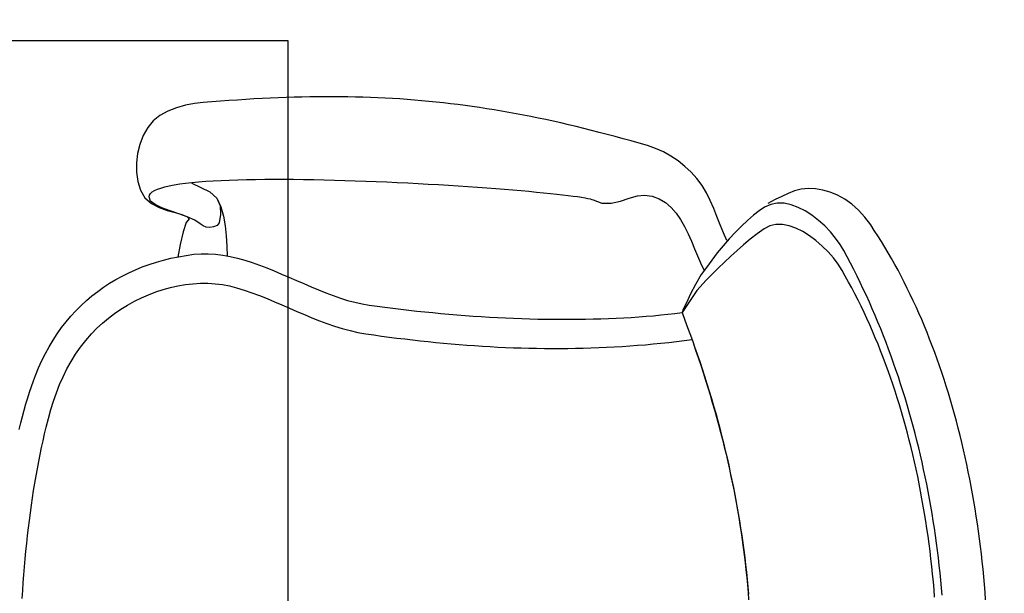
# Model space of a CAD drawing. Header units: millimetres. Extents: x 45699 to 251499, y 244 to 86446.
# Tile 81 of 240: x 94106 to 94609, y 49772 to 50066. Entities that reach past the tile are written whole.
import ezdxf

# ---------------------------------------------------------------- set-up
doc = ezdxf.new("R2010")
doc.units = ezdxf.units.MM
doc.header["$LTSCALE"] = 400
doc.layers.add('inlay', color=6, linetype='Continuous')
doc.layers.add('inr', color=4, linetype='Continuous')

# ---------------------------------------------------------------- blocks, each defined once
blk = doc.blocks.new('NUM1-CN02_B2')
for p, q in [((38.22, -14), (42.31, -14.25)), ((42.31, -14.25), (46.38, -14.52)), ((46.38, -14.52), (50.43, -14.82)), ((50.43, -14.82), (54.46, -15.14)), ((124.75, -12.39), (128.12, -13.22)), ((128.12, -13.22), (131.41, -14.07)), ((131.41, -14.07), (134.64, -14.95)), ((134.64, -14.95), (137.79, -15.85)), ((54.46, -15.14), (58.48, -15.49)), ((58.48, -15.49), (62.48, -15.87)), ((62.48, -15.87), (66.45, -16.27)), ((66.45, -16.27), (70.4, -16.7)), ((70.4, -16.7), (74.33, -17.15)), ((74.33, -17.15), (78.23, -17.63)), ((78.23, -17.63), (82.1, -18.13)), ((82.1, -18.13), (85.94, -18.66)), ((85.94, -18.66), (89.75, -19.22)), ((89.75, -19.22), (93.53, -19.8)), ((93.53, -19.8), (97.28, -20.41)), ((137.79, -15.85), (140.88, -16.78)), ((140.88, -16.78), (143.88, -17.74)), ((143.88, -17.74), (146.81, -18.72)), ((146.81, -18.72), (149.66, -19.73)), ((149.66, -19.73), (152.43, -20.77)), ((97.28, -20.41), (100.99, -21.04)), ((100.99, -21.04), (104.67, -21.7)), ((104.67, -21.7), (108.3, -22.38)), ((108.3, -22.38), (111.9, -23.09)), ((111.9, -23.09), (115.46, -23.83)), ((115.46, -23.83), (118.97, -24.59)), ((118.97, -24.59), (122.44, -25.38)), ((152.43, -20.77), (156.28, -22.33)), ((152.43, -20.77), (152.43, -20.77)), ((156.28, -22.33), (160.01, -24.01)), ((160.01, -24.01), (163.61, -25.81)), ((122.44, -25.38), (125.87, -26.2)), ((125.87, -26.2), (130.43, -27.36)), ((130.43, -27.36), (134.89, -28.62)), ((134.89, -28.62), (139.25, -29.98)), ((139.25, -29.98), (143.52, -31.47)), ((163.61, -25.81), (167.1, -27.72)), ((167.1, -27.72), (170.47, -29.74)), ((170.47, -29.74), (173.72, -31.87)), ((143.52, -31.47), (147.68, -33.09)), ((147.68, -33.09), (151.74, -34.87)), ((151.74, -34.87), (155.69, -36.8)), ((173.72, -31.87), (176.84, -34.1)), ((176.84, -34.1), (179.85, -36.44)), ((155.69, -36.8), (159.52, -38.91)), ((159.52, -38.91), (163.25, -41.22)), ((179.85, -36.44), (182.74, -38.88)), ((182.74, -38.88), (185.5, -41.43)), ((163.25, -41.22), (166.86, -43.72)), ((166.86, -43.72), (170.35, -46.45)), ((185.5, -41.43), (188.15, -44.07)), ((188.15, -44.07), (190.67, -46.8)), ((170.35, -46.45), (173.73, -49.4)), ((173.73, -49.4), (176.52, -52.13)), ((190.67, -46.8), (193.07, -49.63)), ((193.07, -49.63), (195.35, -52.55)), ((176.52, -52.13), (179.18, -55.01)), ((179.18, -55.01), (181.7, -58.04)), ((195.35, -52.55), (197.51, -55.56)), ((181.7, -58.04), (184.08, -61.2)), ((197.51, -55.56), (199.54, -58.65)), ((199.54, -58.65), (201.46, -61.83)), ((184.08, -61.2), (186.32, -64.47)), ((186.32, -64.47), (188.4, -67.86)), ((201.46, -61.83), (203.25, -65.09)), ((203.25, -65.09), (204.91, -68.44)), ((188.4, -67.86), (190.33, -71.34)), ((204.91, -68.44), (206.46, -71.85)), ((190.33, -71.34), (192.09, -74.9)), ((192.09, -74.9), (193.67, -78.54)), ((206.46, -71.85), (207.88, -75.35)), ((207.88, -75.35), (209.18, -78.92)), ((247.13, -74.45), (243.3, -76.73)), ((251.65, -73.08), (247.13, -74.45)), ((256.35, -72.39), (251.65, -73.08)), ((261.14, -72.36), (256.35, -72.39)), ((265.92, -72.95), (261.14, -72.36)), ((270.61, -74.14), (265.92, -72.95)), ((275.11, -75.89), (270.61, -74.14)), ((193.67, -78.54), (195.09, -82.24)), ((209.18, -78.92), (210.36, -82.56)), ((240.45, -80.03), (238.37, -83.95)), ((239.79, -81.9), (241.64, -79.58)), ((243.3, -76.73), (240.45, -80.03)), ((241.64, -79.58), (243.79, -78.81)), ((243.79, -78.81), (244.67, -79.04)), ((244.67, -79.04), (245.5, -79.59)), ((245.5, -79.59), (246.27, -80.46)), ((246.27, -80.46), (246.99, -81.64)), ((279.31, -78.17), (275.11, -75.89)), ((282.67, -80.91), (279.31, -78.17)), ((195.09, -82.24), (196.32, -85.99)), ((210.36, -82.56), (211.41, -86.27)), ((236.6, -89.54), (238.13, -85.36)), ((238.37, -83.95), (236.87, -88.11)), ((238.13, -85.36), (239.79, -81.9)), ((246.99, -81.64), (247.67, -83.11)), ((247.67, -83.11), (248.3, -84.86)), ((248.3, -84.86), (248.88, -86.88)), ((285.43, -84.38), (282.67, -80.91)), ((287.63, -88.41), (285.43, -84.38)), ((196.32, -85.99), (197.36, -89.77)), ((197.36, -89.77), (198.2, -93.58)), ((211.41, -86.27), (212.34, -90.04)), ((212.34, -90.04), (213.14, -93.88)), ((235.1, -94.01), (236.6, -89.54)), ((236.87, -88.11), (235.74, -92.11)), ((248.88, -86.88), (249.41, -89.17)), ((249.41, -89.17), (249.91, -91.71)), ((289.34, -92.82), (287.63, -88.41)), ((198.2, -93.58), (198.85, -97.41)), ((219.43, -94.75), (212.94, -93.52)), ((213.14, -93.88), (213.82, -97.78)), ((225.84, -96.24), (219.43, -94.75)), ((233.54, -98.36), (235.1, -94.01)), ((234.78, -95.58), (233.8, -98.11)), ((235.74, -92.11), (234.78, -95.58)), ((249.91, -91.71), (250.36, -94.5)), ((250.36, -94.5), (250.76, -97.51)), ((290.61, -97.43), (289.34, -92.82)), ((198.85, -97.41), (199.29, -101.23)), ((213.82, -97.78), (214.38, -101.75)), ((230.72, -97.82), (225.84, -96.24)), ((232.59, -99.33), (230.72, -97.82)), ((231.83, -102.17), (233.54, -98.36)), ((233.8, -98.11), (232.59, -99.33)), ((250.76, -97.51), (251.13, -100.74)), ((291.48, -102.05), (290.61, -97.43)), ((199.29, -101.23), (199.52, -105.05)), ((199.52, -105.05), (199.54, -108.85)), ((214.38, -101.75), (214.68, -105.41)), ((214.38, -101.75), (214.38, -101.75)), ((214.68, -105.41), (214.7, -109.1)), ((228.9, -106.44), (229.89, -105.01)), ((229.89, -105.01), (231.83, -102.17)), ((248.56, -105.36), (246.36, -109.95)), ((250.76, -100.77), (248.56, -105.36)), ((251.13, -100.74), (251.46, -104.18)), ((251.46, -104.18), (251.74, -107.82)), ((292, -106.52), (291.48, -102.05)), ((199.54, -108.85), (199.32, -112.61)), ((214.7, -109.1), (214.46, -112.8)), ((228.16, -109.84), (228.3, -108.11)), ((228.41, -111.8), (228.16, -109.84)), ((228.3, -108.11), (228.9, -106.44)), ((246.36, -109.95), (243.13, -113.57)), ((251.74, -107.82), (252, -111.65)), ((292.37, -110.96), (292, -106.52)), ((199.32, -112.61), (198.89, -116.33)), ((214.46, -112.8), (213.99, -116.52)), ((229.1, -113.65), (228.41, -111.8)), ((230.45, -114.71), (229.1, -113.65)), ((234.79, -115.4), (230.45, -114.71)), ((238.71, -115.47), (233.94, -116.82)), ((239.2, -115.16), (234.79, -115.4)), ((243.13, -113.57), (238.71, -115.47)), ((243.13, -113.57), (239.2, -115.16)), ((252, -111.65), (252.21, -115.65)), ((252.21, -115.65), (252.39, -119.82)), ((292.71, -115.35), (292.37, -110.96)), ((293.03, -119.69), (292.71, -115.35)), ((198.21, -119.99), (197.29, -123.58)), ((198.89, -116.33), (198.21, -119.99)), ((213.3, -120.25), (212.41, -123.99)), ((213.99, -116.52), (213.3, -120.25)), ((218.57, -118.61), (213.44, -118.82)), ((223.76, -118.28), (218.57, -118.61)), ((228.92, -117.72), (223.76, -118.28)), ((233.94, -116.82), (228.92, -117.72)), ((252.39, -119.82), (252.53, -124.15)), ((293.33, -123.99), (293.03, -119.69)), ((197.29, -123.58), (196.07, -127.53)), ((212.41, -123.99), (211.36, -127.75)), ((252.53, -124.15), (252.65, -128.62)), ((293.6, -128.25), (293.33, -123.99)), ((196.07, -127.53), (194.72, -131.43)), ((211.36, -127.75), (210.15, -131.51)), ((252.65, -128.62), (252.73, -133.22)), ((293.85, -132.47), (293.6, -128.25)), ((193.26, -135.31), (191.72, -139.16)), ((194.72, -131.43), (193.26, -135.31)), ((208.82, -135.28), (207.38, -139.05)), ((210.15, -131.51), (208.82, -135.28)), ((252.73, -133.22), (252.78, -137.95)), ((294.08, -136.66), (293.85, -132.47)), ((191.72, -139.16), (190.12, -142.99)), ((207.38, -139.05), (205.85, -142.83)), ((252.78, -137.95), (252.8, -142.79)), ((294.28, -140.8), (294.08, -136.66)), ((294.46, -144.91), (294.28, -140.8)), ((190.12, -142.99), (188.48, -146.81)), ((205.85, -142.83), (204.27, -146.61)), ((252.8, -142.79), (252.79, -147.73)), ((294.61, -148.99), (294.46, -144.91)), ((186.81, -150.63), (185.15, -154.44)), ((188.48, -146.81), (186.81, -150.63)), ((202.64, -150.38), (201, -154.16)), ((204.27, -146.61), (202.64, -150.38)), ((252.79, -147.73), (252.75, -152.76)), ((294.74, -153.03), (294.61, -148.99)), ((185.15, -154.44), (183.5, -158.26)), ((201, -154.16), (199.36, -157.93)), ((252.75, -152.76), (252.69, -157.88)), ((294.84, -157.04), (294.74, -153.03)), ((183.5, -158.26), (181.91, -162.09)), ((199.36, -157.93), (197.74, -161.7)), ((252.69, -157.88), (252.61, -163.06)), ((294.92, -161.02), (294.84, -157.04)), ((294.97, -164.98), (294.92, -161.02)), ((180.37, -165.94), (178.92, -169.81)), ((181.91, -162.09), (180.37, -165.94)), ((196.17, -165.46), (194.68, -169.21)), ((197.74, -161.7), (196.17, -165.46)), ((252.61, -163.06), (252.49, -168.3)), ((295, -168.91), (294.97, -164.98)), ((178.92, -169.81), (177.58, -173.71)), ((194.68, -169.21), (193.27, -172.95)), ((252.49, -168.3), (252.36, -173.6)), ((295, -172.81), (295, -168.91)), ((177.58, -173.71), (176.36, -177.65)), ((193.27, -172.95), (191.98, -176.68)), ((252.36, -173.6), (252.21, -178.93)), ((294.98, -176.69), (295, -172.81)), ((176.36, -177.65), (175.3, -181.63)), ((190.82, -180.39), (189.82, -184.09)), ((191.98, -176.68), (190.82, -180.39)), ((252.21, -178.93), (252.03, -184.28)), ((294.86, -184.38), (294.93, -180.54)), ((294.93, -180.54), (294.98, -176.69)), ((174.4, -185.65), (173.7, -189.73)), ((175.3, -181.63), (174.4, -185.65)), ((189.82, -184.09), (189, -187.77)), ((252.03, -184.28), (251.83, -189.65)), ((294.75, -188.2), (294.86, -184.38)), ((173.7, -189.73), (173.13, -193.71)), ((189, -187.77), (188.38, -191.43)), ((251.83, -189.65), (251.62, -195.03)), ((294.63, -191.99), (294.75, -188.2)), ((173.13, -193.71), (172.57, -197.68)), ((187.82, -195.42), (187.29, -199.44)), ((188.38, -191.43), (187.82, -195.42)), ((251.62, -195.03), (251.39, -200.41)), ((294.29, -199.55), (294.47, -195.78)), ((294.47, -195.78), (294.63, -191.99)), ((172.57, -197.68), (172.04, -201.65)), ((187.29, -199.44), (186.78, -203.48)), ((251.39, -200.41), (251.14, -205.76)), ((294.09, -203.3), (294.29, -199.55)), ((171.53, -205.62), (171.04, -209.59)), ((172.04, -201.65), (171.53, -205.62)), ((186.78, -203.48), (186.29, -207.54)), ((251.14, -205.76), (250.88, -211.09)), ((293.85, -207.04), (294.09, -203.3)), ((171.04, -209.59), (170.57, -213.56)), ((186.29, -207.54), (185.82, -211.61)), ((250.88, -211.09), (250.6, -216.39)), ((293.3, -214.5), (293.59, -210.78)), ((293.59, -210.78), (293.85, -207.04)), ((170.57, -213.56), (170.13, -217.53)), ((185.36, -215.7), (184.93, -219.8)), ((185.82, -211.61), (185.36, -215.7)), ((250.6, -216.39), (250.31, -221.63)), ((292.99, -218.22), (293.3, -214.5)), ((169.7, -221.5), (169.3, -225.47)), ((170.13, -217.53), (169.7, -221.5)), ((184.93, -219.8), (184.52, -223.91)), ((292.64, -221.93), (292.99, -218.22)), ((169.3, -225.47), (168.92, -229.44)), ((184.52, -223.91), (184.13, -228.03)), ((250.31, -221.63), (250.01, -226.82)), ((291.87, -229.34), (292.27, -225.63)), ((292.27, -225.63), (292.64, -221.93)), ((168.92, -229.44), (168.57, -233.41)), ((184.13, -228.03), (183.77, -232.16)), ((250.01, -226.82), (249.7, -231.94)), ((291.45, -233.04), (291.87, -229.34)), ((168.57, -233.41), (168.23, -237.38)), ((183.42, -236.3), (183.1, -240.44)), ((183.77, -232.16), (183.42, -236.3)), ((249.7, -231.94), (249.38, -236.98)), ((290.99, -236.74), (291.45, -233.04)), ((167.92, -241.35), (167.64, -245.32)), ((168.23, -237.38), (167.92, -241.35)), ((183.1, -240.44), (182.8, -244.58)), ((249.38, -236.98), (249.05, -241.92)), ((290, -244.15), (290.51, -240.45)), ((290.51, -240.45), (290.99, -236.74)), ((167.64, -245.32), (167.38, -249.28)), ((182.8, -244.58), (182.52, -248.72)), ((249.05, -241.92), (248.71, -246.77)), ((289.46, -247.86), (290, -244.15)), ((167.38, -249.28), (167.14, -253.25)), ((182.52, -248.72), (182.27, -252.87)), ((248.37, -251.5), (248.02, -256.11)), ((248.71, -246.77), (248.37, -251.5)), ((288.29, -255.31), (288.89, -251.58)), ((288.89, -251.58), (289.46, -247.86)), ((167.14, -253.25), (166.93, -257.22)), ((182.27, -252.87), (182.04, -257.01)), ((248.02, -256.11), (247.67, -260.59)), ((287.66, -259.04), (288.29, -255.31)), ((166.74, -261.18), (166.58, -265.15)), ((166.93, -257.22), (166.74, -261.18)), ((181.84, -261.15), (181.66, -265.28)), ((182.04, -257.01), (181.84, -261.15)), ((247.67, -260.59), (247.32, -264.92)), ((287, -262.79), (287.66, -259.04)), ((166.58, -265.15), (166.45, -269.12)), ((181.66, -265.28), (181.5, -269.4)), ((247.32, -264.92), (246.96, -269.1)), ((285.6, -270.31), (286.32, -266.54)), ((286.32, -266.54), (287, -262.79)), ((166.45, -269.12), (166.34, -273.09)), ((181.5, -269.4), (181.37, -273.52)), ((246.96, -269.1), (246.61, -273.11)), ((284.86, -274.1), (285.6, -270.31)), ((166.34, -273.09), (166.26, -277.05)), ((181.37, -273.52), (181.26, -277.62)), ((246.61, -273.11), (246.25, -276.95)), ((284.08, -277.9), (284.86, -274.1)), ((166.21, -281.02), (166.18, -284.99)), ((166.26, -277.05), (166.21, -281.02)), ((181.18, -281.71), (181.13, -285.79)), ((181.26, -277.62), (181.18, -281.71)), ((245.9, -280.6), (245.55, -284.05)), ((246.25, -276.95), (245.9, -280.6)), ((282.44, -285.56), (283.27, -281.72)), ((283.27, -281.72), (284.08, -277.9)), ((166.18, -284.99), (166.19, -288.96)), ((181.13, -285.79), (181.1, -289.86)), ((245.55, -284.05), (245.2, -287.29)), ((281.57, -289.42), (282.44, -285.56)), ((166.19, -288.96), (166.22, -292.93)), ((181.1, -289.86), (181.1, -293.9)), ((244.86, -290.32), (244.52, -293.11)), ((245.2, -287.29), (244.86, -290.32)), ((280.67, -293.3), (281.57, -289.42)), ((166.22, -292.93), (166.27, -296.89)), ((166.27, -296.89), (166.36, -300.86)), ((181.1, -293.9), (181.13, -297.93)), ((244.19, -295.67), (243.87, -297.97)), ((244.52, -293.11), (244.19, -295.67)), ((279.75, -297.21), (280.67, -293.3)), ((166.36, -300.86), (166.48, -304.83)), ((181.13, -297.93), (181.19, -301.94)), ((181.19, -301.94), (181.27, -305.92)), ((243.27, -301.77), (242.98, -303.26)), ((243.56, -300.01), (243.27, -301.77)), ((243.87, -297.97), (243.56, -300.01)), ((277.8, -305.1), (278.79, -301.14)), ((278.79, -301.14), (279.75, -297.21)), ((166.48, -304.83), (166.62, -308.8)), ((181.27, -305.92), (181.38, -309.88)), ((242.2, -305.9), (240.62, -310.46)), ((242.44, -305.33), (242.2, -305.9)), ((242.7, -304.45), (242.44, -305.33)), ((242.98, -303.26), (242.7, -304.45)), ((276.78, -309.09), (277.8, -305.1)), ((166.62, -308.8), (166.8, -312.77)), ((181.38, -309.88), (181.52, -313.81)), ((240.62, -310.46), (240.62, -315.18)), ((275.72, -313.11), (276.78, -309.09)), ((166.8, -312.77), (167, -316.74)), ((167, -316.74), (167.24, -320.71)), ((181.52, -313.81), (181.69, -317.72)), ((240.62, -315.18), (241.62, -319.89)), ((273.52, -321.24), (274.64, -317.15)), ((274.64, -317.15), (275.72, -313.11)), ((167.24, -320.71), (167.51, -324.69)), ((181.69, -317.72), (181.88, -321.6)), ((181.88, -321.6), (182.11, -325.45)), ((241.62, -319.89), (243.02, -324.42)), ((272.38, -325.35), (273.52, -321.24)), ((167.51, -324.69), (167.81, -328.66)), ((182.11, -325.45), (182.37, -329.26)), ((243.02, -324.42), (244.23, -328.58)), ((271.2, -329.5), (272.38, -325.35)), ((167.81, -328.66), (168.13, -332.63)), ((182.37, -329.26), (182.65, -333.04)), ((244.68, -332.2), (244.11, -336.2)), ((244.23, -328.58), (244.68, -332.2)), ((269.98, -333.69), (271.2, -329.5)), ((168.13, -332.63), (168.5, -336.61)), ((168.5, -336.61), (168.89, -340.58)), ((182.65, -333.04), (182.97, -336.79)), ((182.97, -336.79), (183.32, -340.5)), ((244.11, -336.2), (242.81, -339.77)), ((268.56, -337.82), (269.98, -333.69)), ((168.89, -340.58), (169.32, -344.56)), ((183.32, -340.5), (183.7, -344.16)), ((242.81, -339.77), (240.87, -342.96)), ((264.6, -345.69), (266.76, -341.83)), ((266.76, -341.83), (268.56, -337.82)), ((169.32, -344.56), (169.78, -348.53)), ((183.7, -344.16), (184.11, -347.79)), ((238.39, -345.8), (235.46, -348.34)), ((240.87, -342.96), (238.39, -345.8)), ((262.12, -349.37), (264.6, -345.69)), ((169.78, -348.53), (170.27, -352.51)), ((184.55, -351.38), (180.7, -352.84)), ((184.11, -347.79), (184.55, -351.38)), ((186.24, -352.05), (184.55, -351.38)), ((187.19, -353.18), (184.55, -351.38)), ((184.55, -351.38), (184.55, -351.38)), ((189.57, -353.6), (186.24, -352.05)), ((232.16, -350.6), (228.6, -352.64)), ((235.46, -348.34), (232.16, -350.6)), ((259.36, -352.84), (262.12, -349.37)), ((169.18, -357.03), (165.35, -358.36)), ((170.79, -356.49), (167.03, -357.84)), ((173.02, -355.66), (169.18, -357.03)), ((170.27, -352.51), (170.79, -356.49)), ((170.79, -356.49), (170.79, -356.49)), ((176.86, -354.26), (173.02, -355.66)), ((180.7, -352.84), (176.86, -354.26)), ((190.81, -355.58), (187.19, -353.18)), ((194.1, -355.71), (189.57, -353.6)), ((195.8, -358.95), (190.81, -355.58)), ((198.88, -358.22), (194.1, -355.71)), ((221.05, -356.19), (217.24, -357.78)), ((224.87, -354.49), (221.05, -356.19)), ((228.6, -352.64), (224.87, -354.49)), ((253.11, -359), (256.35, -356.06)), ((256.35, -356.06), (259.36, -352.84)), ((153.87, -362.19), (150.05, -363.4)), ((155.72, -361.7), (151.95, -362.93)), ((157.69, -360.94), (153.87, -362.19)), ((159.5, -360.44), (155.72, -361.7)), ((161.52, -359.67), (157.69, -360.94)), ((163.27, -359.15), (159.5, -360.44)), ((165.35, -358.36), (161.52, -359.67)), ((167.03, -357.84), (163.27, -359.15)), ((201.16, -363.7), (195.8, -358.95)), ((204.06, -361.23), (198.88, -358.22)), ((207.7, -363.82), (204.06, -361.23)), ((210.01, -360.79), (206.03, -362.64)), ((213.53, -359.3), (210.01, -360.79)), ((217.24, -357.78), (213.53, -359.3)), ((245.83, -363.87), (249.59, -361.62)), ((249.59, -361.62), (253.11, -359)), ((136.82, -367.53), (133.02, -368.6)), ((138.61, -366.86), (134.81, -367.96)), ((140.6, -366.42), (136.82, -367.53)), ((142.42, -365.74), (138.61, -366.86)), ((144.39, -365.29), (140.6, -366.42)), ((146.23, -364.59), (142.42, -365.74)), ((148.17, -364.12), (144.39, -365.29)), ((150.05, -363.4), (146.23, -364.59)), ((151.95, -362.93), (148.17, -364.12)), ((204.26, -366.82), (201.16, -363.7)), ((207.35, -369.95), (204.26, -366.82)), ((211.39, -366.55), (207.7, -363.82)), ((215.07, -369.43), (211.39, -366.55)), ((237.82, -367.6), (241.89, -365.83)), ((241.89, -365.83), (245.83, -363.87)), ((117.83, -372.58), (114.03, -373.5)), ((119.61, -372.02), (115.82, -372.97)), ((121.63, -371.63), (117.83, -372.58)), ((123.41, -371.05), (119.61, -372.02)), ((125.43, -370.65), (121.63, -371.63)), ((127.2, -370.05), (123.41, -371.05)), ((129.23, -369.64), (125.43, -370.65)), ((131, -369.02), (127.2, -370.05)), ((133.02, -368.6), (129.23, -369.64)), ((134.81, -367.96), (131, -369.02)), ((210.41, -373.12), (207.35, -369.95)), ((218.71, -372.43), (215.07, -369.43)), ((222.24, -375.51), (218.71, -372.43)), ((221.36, -374.38), (225.39, -372.56)), ((225.39, -372.56), (229.52, -370.88)), ((229.52, -370.88), (233.68, -369.25)), ((233.68, -369.25), (237.82, -367.6)), ((94.97, -377.64), (91.16, -378.38)), ((96.9, -377.22), (93.12, -377.97)), ((98.79, -376.88), (94.97, -377.64)), ((100.68, -376.43), (96.9, -377.22)), ((102.6, -376.08), (98.79, -376.88)), ((104.46, -375.61), (100.68, -376.43)), ((106.41, -375.25), (102.6, -376.08)), ((108.24, -374.76), (104.46, -375.61)), ((110.22, -374.39), (106.41, -375.25)), ((112.03, -373.88), (108.24, -374.76)), ((114.03, -373.5), (110.22, -374.39)), ((115.82, -372.97), (112.03, -373.88)), ((213.43, -376.33), (210.41, -373.12)), ((216.39, -379.58), (213.43, -376.33)), ((225.61, -378.63), (222.24, -375.51)), ((64.38, -382.67), (60.55, -383.16)), ((66.73, -382.44), (62.97, -382.95)), ((68.21, -382.15), (64.38, -382.67)), ((70.5, -381.89), (66.73, -382.44)), ((72.04, -381.6), (68.21, -382.15)), ((74.26, -381.31), (70.5, -381.89)), ((75.87, -381.02), (72.04, -381.6)), ((78.03, -380.71), (74.26, -381.31)), ((79.69, -380.4), (75.87, -381.02)), ((81.8, -380.07), (78.03, -380.71)), ((83.51, -379.76), (79.69, -380.4)), ((85.57, -379.4), (81.8, -380.07)), ((87.34, -379.09), (83.51, -379.76)), ((89.35, -378.7), (85.57, -379.4)), ((91.16, -378.38), (87.34, -379.09)), ((93.12, -377.97), (89.35, -378.7)), ((219.28, -382.91), (216.39, -379.58)), ((228.79, -381.76), (225.61, -378.63)), ((231.72, -384.86), (228.79, -381.76)), ((41.38, -385.16), (37.54, -385.46)), ((44.17, -385.08), (40.42, -385.41)), ((45.22, -384.82), (41.38, -385.16)), ((47.93, -384.72), (44.17, -385.08)), ((49.05, -384.45), (45.22, -384.82)), ((51.69, -384.32), (47.93, -384.72)), ((52.89, -384.05), (49.05, -384.45)), ((55.45, -383.9), (51.69, -384.32)), ((56.72, -383.62), (52.89, -384.05)), ((59.21, -383.44), (55.45, -383.9)), ((60.55, -383.16), (56.72, -383.62)), ((62.97, -382.95), (59.21, -383.44)), ((222.09, -386.31), (219.28, -382.91)), ((224.8, -389.79), (222.09, -386.31)), ((234.35, -387.9), (231.72, -384.86)), ((227.4, -393.37), (224.8, -389.79)), ((236.62, -390.83), (234.35, -387.9)), ((238.5, -393.62), (236.62, -390.83)), ((228.91, -396.27), (227.4, -393.37)), ((229.63, -399.4), (228.91, -396.27)), ((239.93, -396.76), (238.5, -393.62)), ((240.56, -400.1), (239.93, -396.76)), ((242.39, -398.94), (240.43, -395.34)), ((228.98, -406.12), (229.63, -402.7)), ((229.63, -402.7), (229.63, -399.4)), ((240.46, -403.58), (240.56, -400.1)), ((244.02, -402.4), (242.39, -398.94)), ((245.5, -405.61), (244.02, -402.4)), ((227.75, -409.6), (228.98, -406.12)), ((238.39, -410.74), (239.71, -407.14)), ((239.71, -407.14), (240.46, -403.58)), ((246.81, -408.92), (245.5, -405.61)), ((226.03, -413.09), (227.75, -409.6)), ((236.57, -414.31), (238.39, -410.74)), ((247.64, -412.4), (246.81, -408.92)), ((248, -416.01), (247.64, -412.4)), ((221.38, -419.89), (223.88, -416.54)), ((223.88, -416.54), (226.03, -413.09)), ((231.74, -421.17), (234.33, -417.81)), ((234.33, -417.81), (236.57, -414.31)), ((247.88, -419.7), (248, -416.01)), ((218.6, -423.08), (221.38, -419.89)), ((228.89, -424.35), (231.74, -421.17)), ((247.27, -423.46), (247.88, -419.7)), ((212.5, -428.78), (215.62, -426.06)), ((215.62, -426.06), (218.6, -423.08)), ((222.67, -429.95), (225.84, -427.3)), ((225.84, -427.3), (228.89, -424.35)), ((244.61, -430.96), (246.19, -427.22)), ((246.19, -427.22), (247.27, -423.46)), ((206.16, -433.2), (209.32, -431.18)), ((209.32, -431.18), (212.5, -428.78)), ((216.29, -434.17), (219.46, -432.26)), ((219.46, -432.26), (222.67, -429.95)), ((242.55, -434.63), (244.61, -430.96)), ((197.15, -438.21), (200.19, -436.57)), ((200.19, -436.57), (203.19, -434.9)), ((203.19, -434.9), (206.16, -433.2)), ((206.53, -439.27), (209.8, -437.6)), ((209.8, -437.6), (213.06, -435.9)), ((213.06, -435.9), (216.29, -434.17)), ((240, -438.19), (242.55, -434.63)), ((184.68, -444.46), (187.84, -442.95)), ((187.84, -442.95), (190.98, -441.4)), ((190.98, -441.4), (194.08, -439.82)), ((194.08, -439.82), (197.15, -438.21)), ((196.58, -444.1), (199.91, -442.52)), ((199.91, -442.52), (203.23, -440.91)), ((203.23, -440.91), (206.53, -439.27)), ((233.41, -444.86), (236.95, -441.62)), ((236.95, -441.62), (240, -438.19)), ((174.99, -448.84), (178.25, -447.41)), ((178.25, -447.41), (181.48, -445.95)), ((181.48, -445.95), (184.68, -444.46)), ((186.46, -448.68), (189.85, -447.18)), ((189.85, -447.18), (193.23, -445.66)), ((193.23, -445.66), (196.58, -444.1)), ((226.6, -449.72), (229.38, -447.87)), ((229.38, -447.87), (233.41, -444.86)), ((161.65, -454.25), (165.03, -452.94)), ((165.03, -452.94), (168.38, -451.61)), ((168.38, -451.61), (171.7, -450.24)), ((171.7, -450.24), (174.99, -448.84)), ((172.72, -454.36), (176.18, -452.98)), ((176.18, -452.98), (179.63, -451.58)), ((179.63, -451.58), (183.05, -450.14)), ((183.05, -450.14), (186.46, -448.68)), ((220.95, -453.33), (223.79, -451.54)), ((223.79, -451.54), (226.6, -449.72)), ((147.89, -459.19), (151.37, -458)), ((151.37, -458), (154.82, -456.78)), ((154.82, -456.78), (158.25, -455.53)), ((158.25, -455.53), (161.65, -454.25)), ((162.24, -458.32), (165.75, -457.03)), ((165.75, -457.03), (169.25, -455.71)), ((169.25, -455.71), (172.72, -454.36)), ((212.2, -458.52), (215.15, -456.82)), ((215.15, -456.82), (218.06, -455.09)), ((218.06, -455.09), (220.95, -453.33)), ((133.73, -463.64), (137.31, -462.57)), ((137.31, -462.57), (140.86, -461.47)), ((140.86, -461.47), (144.39, -460.34)), ((144.39, -460.34), (147.89, -459.19)), ((144.48, -464.33), (148.06, -463.18)), ((148.06, -463.18), (151.63, -462.01)), ((151.63, -462.01), (155.18, -460.81)), ((155.18, -460.81), (158.72, -459.58)), ((158.72, -459.58), (162.24, -458.32)), ((203.14, -463.45), (206.19, -461.84)), ((206.19, -461.84), (209.21, -460.19)), ((209.21, -460.19), (212.2, -458.52)), ((115.55, -468.53), (119.23, -467.61)), ((119.23, -467.61), (122.88, -466.66)), ((122.88, -466.66), (126.52, -465.68)), ((126.52, -465.68), (130.14, -464.68)), ((130.01, -468.6), (133.65, -467.58)), ((130.14, -464.68), (133.73, -463.64)), ((133.65, -467.58), (137.27, -466.52)), ((137.27, -466.52), (140.88, -465.44)), ((140.88, -465.44), (144.48, -464.33)), ((190.63, -469.63), (193.8, -468.13)), ((193.8, -468.13), (196.95, -466.6)), ((196.95, -466.6), (200.06, -465.04)), ((200.06, -465.04), (203.14, -463.45)), ((93.11, -473.4), (96.89, -472.67)), ((96.89, -472.67), (100.66, -471.9)), ((100.66, -471.9), (104.41, -471.1)), ((104.41, -471.1), (108.14, -470.27)), ((107.96, -474.14), (111.66, -473.29)), ((108.14, -470.27), (111.85, -469.41)), ((111.66, -473.29), (115.35, -472.41)), ((111.85, -469.41), (115.55, -468.53)), ((115.35, -472.41), (119.03, -471.51)), ((119.03, -471.51), (122.71, -470.57)), ((122.71, -470.57), (126.36, -469.6)), ((126.36, -469.6), (130.01, -468.6)), ((180.93, -473.96), (184.19, -472.55)), ((184.19, -472.55), (187.42, -471.1)), ((187.42, -471.1), (190.63, -469.63)), ((58.5, -478.69), (62.39, -478.22)), ((62.39, -478.22), (66.27, -477.72)), ((66.27, -477.72), (70.14, -477.2)), ((70.14, -477.2), (74, -476.64)), ((74, -476.64), (77.85, -476.05)), ((77.85, -476.05), (81.69, -475.43)), ((81.69, -475.43), (85.51, -474.79)), ((85.51, -474.79), (89.32, -474.11)), ((85.54, -478.63), (89.29, -477.95)), ((89.29, -477.95), (93.05, -477.25)), ((89.32, -474.11), (93.11, -473.4)), ((93.05, -477.25), (96.79, -476.52)), ((96.79, -476.52), (100.52, -475.76)), ((100.52, -475.76), (104.24, -474.96)), ((104.24, -474.96), (107.96, -474.14)), ((167.61, -479.33), (170.98, -478.03)), ((170.98, -478.03), (174.32, -476.7)), ((174.32, -476.7), (177.64, -475.35)), ((177.64, -475.35), (180.93, -473.96)), ((38.91, -480.57), (42.84, -480.25)), ((42.84, -480.25), (46.77, -479.91)), ((46.77, -479.91), (50.68, -479.53)), ((47.57, -483.76), (51.39, -483.38)), ((50.68, -479.53), (54.59, -479.12)), ((51.39, -483.38), (55.21, -482.97)), ((54.59, -479.12), (58.5, -478.69)), ((55.21, -482.97), (59.02, -482.53)), ((59.02, -482.53), (62.83, -482.06)), ((62.83, -482.06), (66.63, -481.56)), ((66.63, -481.56), (70.42, -481.03)), ((70.42, -481.03), (74.21, -480.47)), ((74.21, -480.47), (77.99, -479.89)), ((77.99, -479.89), (81.77, -479.27)), ((81.77, -479.27), (85.54, -478.63)), ((153.87, -484.24), (157.34, -483.05)), ((157.34, -483.05), (160.79, -481.84)), ((160.79, -481.84), (164.21, -480.6)), ((164.21, -480.6), (167.61, -479.33)), ((39.91, -484.43), (43.74, -484.11)), ((43.74, -484.11), (47.57, -483.76)), ((139.77, -488.69), (143.33, -487.62)), ((143.33, -487.62), (146.87, -486.52)), ((146.87, -486.52), (150.38, -485.39)), ((150.38, -485.39), (153.87, -484.24)), ((121.67, -493.6), (125.33, -492.67)), ((125.33, -492.67), (128.97, -491.72)), ((128.97, -491.72), (132.59, -490.74)), ((132.59, -490.74), (136.19, -489.73)), ((136.19, -489.73), (139.77, -488.69)), ((99.35, -498.54), (103.11, -497.79)), ((103.11, -497.79), (106.85, -497.01)), ((106.85, -497.01), (110.58, -496.2)), ((110.58, -496.2), (114.29, -495.36)), ((114.29, -495.36), (117.99, -494.49)), ((117.99, -494.49), (121.67, -493.6)), ((64.92, -504), (68.8, -503.51)), ((68.8, -503.51), (72.66, -502.99)), ((72.66, -502.99), (76.51, -502.44)), ((76.51, -502.44), (80.35, -501.86)), ((80.35, -501.86), (84.17, -501.26)), ((84.17, -501.26), (87.99, -500.62)), ((87.99, -500.62), (91.79, -499.95)), ((91.79, -499.95), (95.58, -499.26)), ((95.58, -499.26), (99.35, -498.54)), ((37.59, -506.64), (41.52, -506.35)), ((41.52, -506.35), (45.44, -506.03)), ((45.44, -506.03), (49.35, -505.68)), ((49.35, -505.68), (53.26, -505.31)), ((53.26, -505.31), (57.15, -504.9)), ((57.15, -504.9), (61.04, -504.47)), ((61.04, -504.47), (64.92, -504))]:
    blk.add_line(p, q)

msp = doc.modelspace()

# ---------------------------------------------------------------- linework, layer by layer
at = {"layer": 'inlay'}
msp.add_arc((91783.58, 48875.06), 3148.15, 307.73153, 67.39162, dxfattribs=at)
at = {"layer": 'inr'}
msp.add_lwpolyline([(93543.11, 49355.03), (94243.11, 49355.03), (94243.11, 50055.03), (93543.11, 50055.03)], close=True, dxfattribs=at)

# ---------------------------------------------------------------- block references
at = {"layer": 'inr', "rotation": 89.99999999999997}
msp.add_blockref('NUM1-CN02_B2', (94093.11, 49731.43), dxfattribs=at)

doc.saveas('drawing.dxf')
